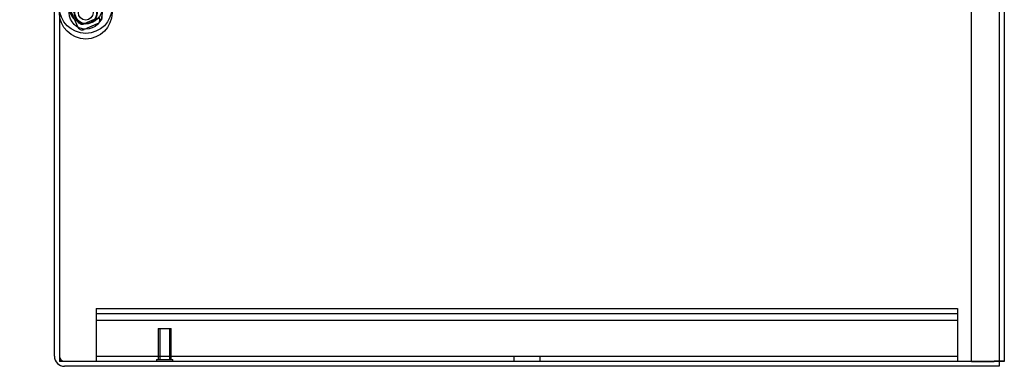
# Model space of a CAD drawing. Header units: inches. Extents: x 1 to 359, y -2 to 239.
# Tile 38 of 79: x 177 to 196, y 81 to 88. Entities that reach past the tile are written whole.
import ezdxf
from ezdxf.lldxf.tags import DXFTag

# ---------------------------------------------------------------- set-up
doc = ezdxf.new("R2010")
doc.units = ezdxf.units.IN
doc.header["$MEASUREMENT"] = 0
for name, color, linetype in [('COM53964-1', 7, 'Continuous'), ('COM70839-3', 7, 'Continuous'), ('COM71299-2', 7, 'Continuous'), ('COM71300-2', 7, 'Continuous'), ('COM71301-2', 7, 'Continuous'), ('Default', 7, 'Continuous'), ('ROL87452', 7, 'Continuous'), ('RVT17786', 7, 'Continuous'), ('STD26258', 7, 'Continuous'), ('WAF25376', 7, 'Continuous')]:
    doc.layers.add(name, color=color, linetype=linetype)
tags = doc.linetypes.add('HIDDEN2', pattern=[0.1875, 0.125, -0.0625]).pattern_tags.tags
tags[6:7] = [DXFTag(74, 4), DXFTag(75, 0), DXFTag(340, '0'), DXFTag(46, 0.0), DXFTag(50, 0.0), DXFTag(44, 0.0), DXFTag(45, 0.0)]
tags[4:5] = [DXFTag(74, 4), DXFTag(75, 0), DXFTag(340, '0'), DXFTag(46, 0.0), DXFTag(50, 0.0), DXFTag(44, 0.0), DXFTag(45, 0.0)]

# ---------------------------------------------------------------- blocks, each defined once
blk = doc.blocks.new('SE4')
at = {"layer": 'COM53964-1', "color": 7, "linetype": 'HIDDEN2'}
for p, q in [((178.948, 82.338), (178.948, 82.2)), ((178.948, 82.338), (195.323, 82.338)), ((178.948, 82.243), (195.323, 82.243)), ((178.948, 82.2), (178.948, 81.476)), ((195.323, 82.338), (195.323, 82.2)), ((195.323, 82.2), (195.323, 81.476)), ((178.948, 82.117), (195.323, 82.117)), ((178.948, 81.476), (178.948, 81.338)), ((195.323, 81.476), (195.323, 81.338)), ((178.948, 81.433), (195.323, 81.433)), ((186.886, 81.433), (186.886, 81.338)), ((187.386, 81.338), (187.386, 81.433))]:
    blk.add_line(p, q, dxfattribs=at)
at = {"layer": 'COM70839-3', "color": 7, "linetype": 'HIDDEN2'}
for p, q in [((177.492, 90.388), (178.589, 87.803)), ((178.21, 88.588), (178.589, 87.696)), ((178.967, 87.855), (178.72, 87.75)), ((178.967, 87.747), (178.72, 87.643))]:
    blk.add_line(p, q, dxfattribs=at)
for centre, radius, start, end in [((178.681, 87.842), 0.1, 202.9934, 292.9934), ((178.896, 87.816), 0.119, 344.6704, 27.7185), ((178.681, 87.735), 0.1, 202.9934, 292.9934), ((178.928, 87.839), 0.1, 292.9934, 326.3948)]:
    blk.add_arc(centre, radius, start, end, dxfattribs=at)
blk.add_open_spline([(179.048, 87.891), (179.049, 87.889), (179.049, 87.888), (179.049, 87.887), (179.05, 87.886), (179.05, 87.885), (179.05, 87.885), (179.051, 87.883), (179.051, 87.881), (179.053, 87.875), (179.053, 87.871), (179.054, 87.858), (179.053, 87.849), (179.048, 87.831), (179.043, 87.822), (179.033, 87.808), (179.029, 87.803), (179.024, 87.797), (179.023, 87.796), (179.021, 87.794), (179.019, 87.792), (179.018, 87.791), (179.017, 87.79), (179.016, 87.789), (179.016, 87.789), (179.015, 87.788), (179.015, 87.788), (179.014, 87.787), (179.013, 87.786), (179.011, 87.784)], degree=3, knots=[0, 0, 0, 0, 0.03125, 0.03125, 0.046875, 0.046875, 0.0625, 0.0625, 0.125, 0.125, 0.25, 0.25, 0.5, 0.5, 0.75, 0.75, 0.875, 0.875, 0.90625, 0.90625, 0.9375, 0.9375, 0.953125, 0.953125, 0.960938, 0.960938, 0.96875, 0.96875, 1, 1, 1, 1], dxfattribs=at)
at = {"layer": 'COM71299-2', "color": 7, "linetype": 'Continuous'}
for p, q in [((178.153, 81.433), (178.153, 88.588)), ((196.118, 81.338), (196.118, 81.243)), ((196.118, 81.243), (178.343, 81.243))]:
    blk.add_line(p, q, dxfattribs=at)
blk.add_arc((178.343, 81.433), 0.19, 180, 270, dxfattribs=at)
at = {"layer": 'COM71299-2', "color": 7, "linetype": 'HIDDEN2'}
blk.add_arc((178.343, 81.433), 0.095, 180, 270, dxfattribs=at)
at = {"layer": 'COM71300-2', "color": 7, "linetype": 'HIDDEN2'}
for p, q in [((178.248, 81.338), (178.248, 81.335)), ((195.588, 81.335), (178.248, 81.335)), ((195.588, 81.338), (195.588, 81.335)), ((195.588, 81.335), (196.023, 81.335)), ((196.118, 81.335), (196.023, 81.335))]:
    blk.add_line(p, q, dxfattribs=at)
at = {"layer": 'COM71300-2', "color": 7, "linetype": 'Continuous'}
for p, q in [((196.213, 81.335), (196.118, 81.335)), ((196.213, 81.338), (196.213, 81.335))]:
    blk.add_line(p, q, dxfattribs=at)
at = {"layer": 'COM71301-2', "color": 7, "linetype": 'HIDDEN2'}
for p, q in [((195.588, 81.338), (195.588, 153.208)), ((196.118, 118.469), (196.118, 81.338))]:
    blk.add_line(p, q, dxfattribs=at)
at = {"layer": 'COM71301-2', "color": 7, "linetype": 'Continuous'}
for p, q in [((196.213, 153.208), (196.213, 81.338)), ((178.248, 88.588), (178.248, 81.338)), ((178.248, 81.338), (196.023, 81.338)), ((196.213, 81.338), (196.023, 81.338))]:
    blk.add_line(p, q, dxfattribs=at)
at = {"layer": 'ROL87452', "color": 7, "linetype": 'HIDDEN2'}
for centre, radius in [((178.748, 88.067), 0.5), ((178.748, 87.96), 0.5), ((178.748, 87.96), 0.206)]:
    blk.add_circle(centre, radius, dxfattribs=at)
at = {"layer": 'RVT17786', "color": 7, "linetype": 'HIDDEN2'}
blk.add_circle((178.748, 87.96), 0.217, dxfattribs=at)
at = {"layer": 'STD26258', "color": 7, "linetype": 'HIDDEN2'}
for p, q in [((180.123, 81.963), (180.373, 81.963)), ((180.123, 81.963), (180.123, 81.369)), ((180.154, 81.963), (180.154, 81.369)), ((180.342, 81.963), (180.342, 81.369)), ((180.373, 81.369), (180.373, 81.963)), ((180.092, 81.369), (180.404, 81.369)), ((180.092, 81.369), (180.092, 81.338)), ((180.404, 81.338), (180.404, 81.369))]:
    blk.add_line(p, q, dxfattribs=at)
at = {"layer": 'WAF25376', "color": 7, "linetype": 'HIDDEN2'}
for centre, radius in [((178.748, 88.067), 0.315), ((178.748, 87.96), 0.315), ((178.748, 87.96), 0.14)]:
    blk.add_circle(centre, radius, dxfattribs=at)

msp = doc.modelspace()

# ---------------------------------------------------------------- block references
at = {"layer": 'Default'}
msp.add_blockref('SE4', (0, 0), dxfattribs=at)

doc.saveas('drawing.dxf')
